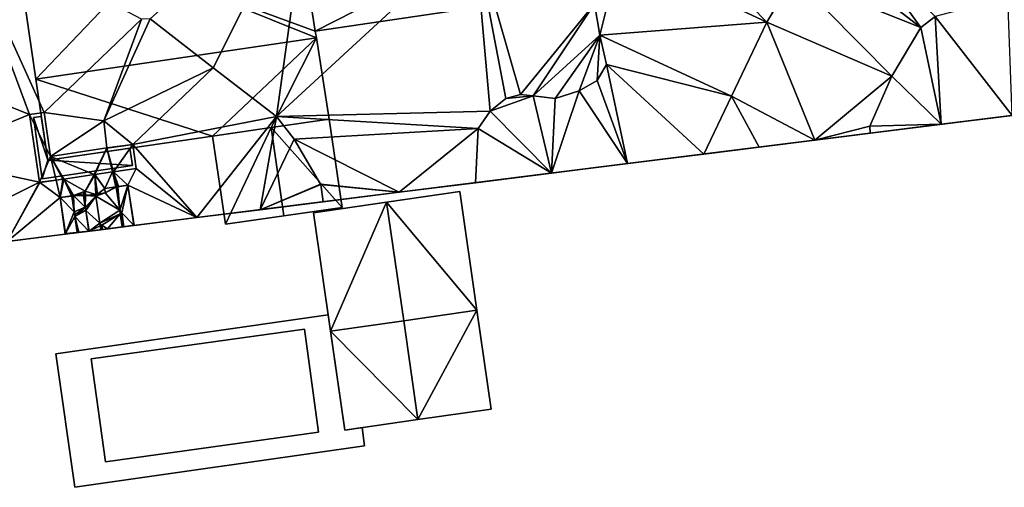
# Model space of a CAD drawing. Header units: inches. Extents: x 573046 to 573309, y 6670408 to 6670677.
# Tile 3 of 111: x 573076 to 573135, y 6670408 to 6670436. Entities that reach past the tile are written whole.
import ezdxf

# ---------------------------------------------------------------- set-up
doc = ezdxf.new("R2010")
doc.units = ezdxf.units.IN
doc.header["$MEASUREMENT"] = 0
doc.layers.add('Bygning', color=10, linetype='Continuous')
doc.layers.add('Terreng_ortofoto', color=10, linetype='Continuous')

msp = doc.modelspace()

# ---------------------------------------------------------------- linework, layer by layer
at = {"layer": 'Terreng_ortofoto'}
for points in [[(573093.16, 6670444.943, 219.38), (573083.61, 6670436.32, 219), (573087.38, 6670433.4, 219)], [(573093.16, 6670444.943, 219.38), (573087.38, 6670433.4, 219), (573091.15, 6670430.48, 219)], [(573102.987, 6670441.4, 219.53), (573093.16, 6670444.943, 219.38), (573091.15, 6670430.48, 219)], [(573113.949, 6670442.802, 219.4), (573111.699, 6670440.231, 219.318), (573120.47, 6670436.12, 219)], [(573113.949, 6670442.802, 219.4), (573120.47, 6670436.12, 219), (573122.08, 6670438.83, 219)], [(573072.12, 6670442.09, 219), (573069.68, 6670433.29, 219), (573076.403, 6670430.603, 219.181)], [(573072.12, 6670442.09, 219), (573076.403, 6670430.603, 219.181), (573077.27, 6670430.713, 219.238)], [(573072.12, 6670442.09, 219), (573077.27, 6670430.713, 219.238), (573083.09, 6670436.29, 219)], [(573125.29, 6670441.86, 219), (573123.55, 6670440.52, 219), (573129.67, 6670435.8, 218)], [(573125.29, 6670441.86, 219), (573129.67, 6670435.8, 218), (573130.53, 6670436.46, 218)], [(573102.987, 6670441.4, 219.53), (573091.15, 6670430.48, 219), (573103.92, 6670430.81, 219.33)], [(573102.987, 6670441.4, 219.53), (573103.92, 6670430.81, 219.33), (573104.87, 6670431.56, 219.4)], [(573102.987, 6670441.4, 219.53), (573104.87, 6670431.56, 219.4), (573105.73, 6670431.79, 219.4)], [(573102.987, 6670441.4, 219.53), (573105.73, 6670431.79, 219.4), (573110.17, 6670437.22, 219.32)], [(573111.699, 6670440.231, 219.318), (573110.17, 6670437.22, 219.32), (573110.49, 6670435.35, 219.33)], [(573111.699, 6670440.231, 219.318), (573110.49, 6670435.35, 219.33), (573120.47, 6670436.12, 219)], [(573129.67, 6670435.8, 218), (573123.55, 6670440.52, 219), (573122.08, 6670438.83, 219)], [(573127.93, 6670432.9, 218), (573122.08, 6670438.83, 219), (573120.47, 6670436.12, 219)], [(573129.67, 6670435.8, 218), (573122.08, 6670438.83, 219), (573127.93, 6670432.9, 218)], [(573106.5, 6670431.71, 219.4), (573110.17, 6670437.22, 219.32), (573105.73, 6670431.79, 219.4)], [(573106.5, 6670431.71, 219.4), (573110.49, 6670435.35, 219.33), (573110.17, 6670437.22, 219.32)], [(573134.87, 6670437.62, 218), (573130.53, 6670436.46, 218), (573135.122, 6670430.549, 218)], [(573083.09, 6670436.29, 219), (573077.27, 6670430.713, 219.238), (573080.84, 6670430.22, 219)], [(573083.61, 6670436.32, 219), (573083.09, 6670436.29, 219), (573080.84, 6670430.22, 219)], [(573083.61, 6670436.32, 219), (573080.84, 6670430.22, 219), (573087.38, 6670433.4, 219)], [(573110.49, 6670435.35, 219.33), (573118.355, 6670431.705, 219), (573120.47, 6670436.12, 219)], [(573120.47, 6670436.12, 219), (573118.355, 6670431.705, 219), (573123.33, 6670429.07, 218.333)], [(573127.93, 6670432.9, 218), (573120.47, 6670436.12, 219), (573123.33, 6670429.07, 218.333)], [(573129.67, 6670435.8, 218), (573130.885, 6670430.018, 218), (573130.53, 6670436.46, 218)], [(573135.122, 6670430.549, 218), (573130.53, 6670436.46, 218), (573130.885, 6670430.018, 218)], [(573106.5, 6670431.71, 219.4), (573107.81, 6670431.55, 219.37), (573110.49, 6670435.35, 219.33)], [(573109.24, 6670432.01, 219.3), (573110.49, 6670435.35, 219.33), (573107.81, 6670431.55, 219.37)], [(573109.24, 6670432.01, 219.3), (573110.32, 6670432.63, 219.35), (573110.49, 6670435.35, 219.33)], [(573110.49, 6670435.35, 219.33), (573110.32, 6670432.63, 219.35), (573110.88, 6670433.59, 219.33)], [(573110.49, 6670435.35, 219.33), (573110.88, 6670433.59, 219.33), (573118.355, 6670431.705, 219)], [(573129.67, 6670435.8, 218), (573127.93, 6670432.9, 218), (573130.885, 6670430.018, 218)], [(573110.32, 6670432.63, 219.35), (573112.144, 6670427.667, 219), (573110.88, 6670433.59, 219.33)], [(573110.88, 6670433.59, 219.33), (573112.144, 6670427.667, 219), (573116.694, 6670428.238, 219)], [(573110.88, 6670433.59, 219.33), (573116.694, 6670428.238, 219), (573118.355, 6670431.705, 219)], [(573076.403, 6670430.603, 219.181), (573069.68, 6670433.29, 219), (573070.11, 6670428.03, 219)], [(573080.84, 6670430.22, 219), (573082.569, 6670428.817, 218.9), (573087.38, 6670433.4, 219)], [(573091.15, 6670430.48, 219), (573087.38, 6670433.4, 219), (573082.569, 6670428.817, 218.9)], [(573109.24, 6670432.01, 219.3), (573112.144, 6670427.667, 219), (573110.32, 6670432.63, 219.35)], [(573127.93, 6670432.9, 218), (573123.33, 6670429.07, 218.333), (573126.62, 6670429.9, 218)], [(573127.93, 6670432.9, 218), (573126.62, 6670429.9, 218), (573130.885, 6670430.018, 218)], [(573109.24, 6670432.01, 219.3), (573107.81, 6670431.55, 219.37), (573107.595, 6670427.097, 219)], [(573109.24, 6670432.01, 219.3), (573107.595, 6670427.097, 219), (573112.144, 6670427.667, 219)], [(573103.92, 6670430.81, 219.33), (573107.595, 6670427.097, 219), (573106.5, 6670431.71, 219.4)], [(573103.92, 6670430.81, 219.33), (573106.5, 6670431.71, 219.4), (573104.87, 6670431.56, 219.4)], [(573106.5, 6670431.71, 219.4), (573105.73, 6670431.79, 219.4), (573104.87, 6670431.56, 219.4)], [(573106.5, 6670431.71, 219.4), (573107.595, 6670427.097, 219), (573107.81, 6670431.55, 219.37)], [(573118.355, 6670431.705, 219), (573116.694, 6670428.238, 219), (573120.012, 6670428.654, 218.667)], [(573118.355, 6670431.705, 219), (573120.012, 6670428.654, 218.667), (573123.33, 6670429.07, 218.333)], [(573076.403, 6670430.603, 219.181), (573077.649, 6670428.096, 219.201), (573077.27, 6670430.713, 219.238)], [(573080.84, 6670430.22, 219), (573077.27, 6670430.713, 219.238), (573077.649, 6670428.096, 219.201)], [(573139.36, 6670431.08, 218), (573098.495, 6670425.955, 219), (573086.4, 6670424.438, 218.755)], [(573103.92, 6670430.81, 219.33), (573091.15, 6670430.48, 219), (573103.211, 6670429.767, 219.32)], [(573139.36, 6670431.08, 218), (573112.144, 6670427.667, 219), (573098.495, 6670425.955, 219)], [(573103.92, 6670430.81, 219.33), (573103.211, 6670429.767, 219.32), (573107.595, 6670427.097, 219)], [(573139.36, 6670431.08, 218), (573123.33, 6670429.07, 218.333), (573112.144, 6670427.667, 219)], [(573139.36, 6670431.08, 218), (573126.647, 6670429.486, 218), (573123.33, 6670429.07, 218.333)], [(573135.122, 6670430.549, 218), (573126.647, 6670429.486, 218), (573139.36, 6670431.08, 218)], [(573076.403, 6670430.603, 219.181), (573070.11, 6670428.03, 219), (573076.988, 6670426.553, 219.199)], [(573076.403, 6670430.603, 219.181), (573076.988, 6670426.553, 219.199), (573077.649, 6670428.096, 219.201)], [(573080.84, 6670430.22, 219), (573077.649, 6670428.096, 219.201), (573081.01, 6670428.609, 219)], [(573080.84, 6670430.22, 219), (573081.01, 6670428.609, 219), (573082.569, 6670428.817, 218.9)], [(573091.15, 6670430.48, 219), (573082.569, 6670428.817, 218.9), (573086.4, 6670424.438, 218.755)], [(573091.15, 6670430.48, 219), (573086.4, 6670424.438, 218.755), (573090.173, 6670424.912, 218.878)], [(573091.15, 6670430.48, 219), (573090.173, 6670424.912, 218.878), (573092.21, 6670429.13, 219)], [(573103.211, 6670429.767, 219.32), (573091.15, 6670430.48, 219), (573092.21, 6670429.13, 219)], [(573135.122, 6670430.549, 218), (573130.885, 6670430.018, 218), (573126.647, 6670429.486, 218)], [(573103.211, 6670429.767, 219.32), (573092.21, 6670429.13, 219), (573098.495, 6670425.955, 219)], [(573103.211, 6670429.767, 219.32), (573098.495, 6670425.955, 219), (573103.045, 6670426.526, 219)], [(573103.211, 6670429.767, 219.32), (573103.045, 6670426.526, 219), (573107.595, 6670427.097, 219)], [(573126.62, 6670429.9, 218), (573123.33, 6670429.07, 218.333), (573126.647, 6670429.486, 218)], [(573130.885, 6670430.018, 218), (573126.62, 6670429.9, 218), (573126.647, 6670429.486, 218)], [(573090.173, 6670424.912, 218.878), (573093.79, 6670426.447, 219), (573092.21, 6670429.13, 219)], [(573098.495, 6670425.955, 219), (573092.21, 6670429.13, 219), (573093.79, 6670426.447, 219)], [(573112.144, 6670427.667, 219), (573123.33, 6670429.07, 218.333), (573120.012, 6670428.654, 218.667)], [(573080.26, 6670427.013, 219.002), (573081.01, 6670428.609, 219), (573077.649, 6670428.096, 219.201)], [(573081.012, 6670428.589, 219), (573081.01, 6670428.609, 219), (573080.26, 6670427.013, 219.002)], [(573080.299, 6670427.018, 219), (573081.012, 6670428.589, 219), (573080.26, 6670427.013, 219.002)], [(573080.299, 6670427.018, 219), (573081.359, 6670427.174, 218.929), (573081.012, 6670428.589, 219)], [(573081.012, 6670428.589, 219), (573082.569, 6670428.817, 218.9), (573081.01, 6670428.609, 219)], [(573081.012, 6670428.589, 219), (573081.419, 6670427.183, 218.925), (573082.569, 6670428.817, 218.9)], [(573081.012, 6670428.589, 219), (573081.359, 6670427.174, 218.929), (573081.419, 6670427.183, 218.925)], [(573082.569, 6670428.817, 218.9), (573081.419, 6670427.183, 218.925), (573082.776, 6670427.382, 218.833)], [(573082.569, 6670428.817, 218.9), (573082.776, 6670427.382, 218.833), (573086.4, 6670424.438, 218.755)], [(573116.694, 6670428.238, 219), (573112.144, 6670427.667, 219), (573120.012, 6670428.654, 218.667)], [(573076.988, 6670426.553, 219.199), (573070.11, 6670428.03, 219), (573071.18, 6670423.64, 219)], [(573077.649, 6670428.096, 219.201), (573076.988, 6670426.553, 219.199), (573077.984, 6670426.679, 219.14)], [(573077.649, 6670428.096, 219.201), (573077.984, 6670426.679, 219.14), (573078.381, 6670426.737, 219.116)], [(573077.649, 6670428.096, 219.201), (573078.381, 6670426.737, 219.116), (573078.438, 6670426.745, 219.113)], [(573080.26, 6670427.013, 219.002), (573077.649, 6670428.096, 219.201), (573078.438, 6670426.745, 219.113)], [(573080.299, 6670427.018, 219), (573080.887, 6670426.177, 218.938), (573081.359, 6670427.174, 218.929)], [(573081.359, 6670427.174, 218.929), (573080.887, 6670426.177, 218.938), (573081.556, 6670426.275, 218.884)], [(573081.359, 6670427.174, 218.929), (573081.556, 6670426.275, 218.884), (573081.419, 6670427.183, 218.925)], [(573081.419, 6670427.183, 218.925), (573082.273, 6670426.381, 218.827), (573082.776, 6670427.382, 218.833)], [(573081.556, 6670426.275, 218.884), (573081.578, 6670426.279, 218.883), (573081.419, 6670427.183, 218.925)], [(573081.419, 6670427.183, 218.925), (573081.578, 6670426.279, 218.883), (573081.676, 6670426.293, 218.875)], [(573081.419, 6670427.183, 218.925), (573081.676, 6670426.293, 218.875), (573081.705, 6670426.297, 218.872)], [(573081.419, 6670427.183, 218.925), (573081.705, 6670426.297, 218.872), (573082.273, 6670426.381, 218.827)], [(573086.4, 6670424.438, 218.755), (573082.776, 6670427.382, 218.833), (573082.273, 6670426.381, 218.827)], [(573103.045, 6670426.526, 219), (573098.495, 6670425.955, 219), (573112.144, 6670427.667, 219)], [(573107.595, 6670427.097, 219), (573103.045, 6670426.526, 219), (573112.144, 6670427.667, 219)], [(573075.049, 6670423.015, 219.214), (573076.988, 6670426.553, 219.199), (573071.18, 6670423.64, 219)], [(573075.049, 6670423.015, 219.214), (573077.01, 6670426.536, 219.199), (573076.988, 6670426.553, 219.199)], [(573075.049, 6670423.015, 219.214), (573078.227, 6670425.649, 219.144), (573077.01, 6670426.536, 219.199)], [(573076.988, 6670426.553, 219.199), (573077.01, 6670426.536, 219.199), (573077.984, 6670426.679, 219.14)], [(573077.01, 6670426.536, 219.199), (573078.227, 6670425.649, 219.144), (573077.984, 6670426.679, 219.14)], [(573078.227, 6670425.649, 219.144), (573078.381, 6670426.737, 219.116), (573077.984, 6670426.679, 219.14)], [(573078.227, 6670425.649, 219.144), (573078.438, 6670426.745, 219.113), (573078.381, 6670426.737, 219.116)], [(573078.913, 6670425.749, 219.079), (573078.438, 6670426.745, 219.113), (573078.227, 6670425.649, 219.144)], [(573080.26, 6670427.013, 219.002), (573078.438, 6670426.745, 219.113), (573079.73, 6670426.02, 219)], [(573078.913, 6670425.749, 219.079), (573079.019, 6670425.764, 219.069), (573078.438, 6670426.745, 219.113)], [(573079.019, 6670425.764, 219.069), (573079.73, 6670426.02, 219), (573078.438, 6670426.745, 219.113)], [(573080.289, 6670427.001, 219.001), (573080.26, 6670427.013, 219.002), (573079.73, 6670426.02, 219)], [(573080.289, 6670427.001, 219.001), (573079.73, 6670426.02, 219), (573080.353, 6670425.82, 219.14)], [(573080.299, 6670427.018, 219), (573080.26, 6670427.013, 219.002), (573080.289, 6670427.001, 219.001)], [(573080.299, 6670427.018, 219), (573080.289, 6670427.001, 219.001), (573080.887, 6670426.177, 218.938)], [(573080.289, 6670427.001, 219.001), (573080.353, 6670425.82, 219.14), (573080.452, 6670425.834, 218.96)], [(573080.289, 6670427.001, 219.001), (573080.452, 6670425.834, 218.96), (573080.887, 6670426.177, 218.938)], [(573079.019, 6670425.764, 219.069), (573079.613, 6670425.851, 219.014), (573079.73, 6670426.02, 219)], [(573079.613, 6670425.851, 219.014), (573079.736, 6670425.773, 219), (573079.73, 6670426.02, 219)], [(573080.353, 6670425.82, 219.14), (573079.73, 6670426.02, 219), (573079.736, 6670425.773, 219)], [(573080.367, 6670425.718, 219.14), (573081.786, 6670424.876, 218.61), (573080.925, 6670425.921, 218.933)], [(573080.367, 6670425.718, 219.14), (573080.925, 6670425.921, 218.933), (573080.452, 6670425.834, 218.96)], [(573080.452, 6670425.834, 218.96), (573080.925, 6670425.921, 218.933), (573080.887, 6670426.177, 218.938)], [(573080.887, 6670426.177, 218.938), (573080.925, 6670425.921, 218.933), (573081.556, 6670426.275, 218.884)], [(573080.925, 6670425.921, 218.933), (573081.583, 6670426.259, 218.61), (573081.556, 6670426.275, 218.884)], [(573080.925, 6670425.921, 218.933), (573081.786, 6670424.876, 218.61), (573081.583, 6670426.259, 218.61)], [(573081.583, 6670426.259, 218.61), (573081.578, 6670426.279, 218.883), (573081.556, 6670426.275, 218.884)], [(573081.583, 6670426.259, 218.61), (573081.676, 6670426.293, 218.875), (573081.578, 6670426.279, 218.883)], [(573081.583, 6670426.259, 218.61), (573081.682, 6670426.274, 218.51), (573081.676, 6670426.293, 218.875)], [(573081.583, 6670426.259, 218.61), (573081.786, 6670424.876, 218.61), (573081.682, 6670426.274, 218.51)], [(573081.682, 6670426.274, 218.51), (573081.705, 6670426.297, 218.872), (573081.676, 6670426.293, 218.875)], [(573081.682, 6670426.274, 218.51), (573082.273, 6670426.381, 218.827), (573081.705, 6670426.297, 218.872)], [(573081.682, 6670426.274, 218.51), (573081.786, 6670424.876, 218.61), (573082.273, 6670426.381, 218.827)], [(573081.909, 6670424.726, 218.51), (573082.273, 6670426.381, 218.827), (573081.786, 6670424.876, 218.61)], [(573081.909, 6670424.726, 218.51), (573082.623, 6670423.992, 218.635), (573082.273, 6670426.381, 218.827)], [(573086.4, 6670424.438, 218.755), (573082.273, 6670426.381, 218.827), (573082.647, 6670423.968, 218.633)], [(573082.623, 6670423.992, 218.635), (573082.647, 6670423.968, 218.633), (573082.273, 6670426.381, 218.827)], [(573098.495, 6670425.955, 219), (573093.945, 6670425.385, 219), (573086.4, 6670424.438, 218.755)], [(573090.173, 6670424.912, 218.878), (573093.803, 6670426.41, 219), (573093.79, 6670426.447, 219)], [(573090.173, 6670424.912, 218.878), (573093.945, 6670425.385, 219), (573093.803, 6670426.41, 219)], [(573098.495, 6670425.955, 219), (573093.79, 6670426.447, 219), (573093.803, 6670426.41, 219)], [(573098.495, 6670425.955, 219), (573093.803, 6670426.41, 219), (573093.945, 6670425.385, 219)], [(573075.049, 6670423.015, 219.214), (573078.529, 6670423.451, 219.428), (573078.227, 6670425.649, 219.144)], [(573078.923, 6670425.73, 219.47), (573078.913, 6670425.749, 219.079), (573078.227, 6670425.649, 219.144)], [(573079.061, 6670424.785, 219.47), (573078.923, 6670425.73, 219.47), (573078.227, 6670425.649, 219.144)], [(573078.227, 6670425.649, 219.144), (573078.529, 6670423.451, 219.428), (573078.544, 6670423.481, 219.424)], [(573079.061, 6670424.785, 219.47), (573078.227, 6670425.649, 219.144), (573078.544, 6670423.481, 219.424)], [(573078.923, 6670425.73, 219.47), (573079.019, 6670425.764, 219.069), (573078.913, 6670425.749, 219.079)], [(573079.061, 6670424.785, 219.47), (573079.019, 6670425.764, 219.069), (573078.923, 6670425.73, 219.47)], [(573079.019, 6670425.764, 219.069), (573079.629, 6670425.742, 219.012), (573079.613, 6670425.851, 219.014)], [(573079.061, 6670424.785, 219.47), (573079.729, 6670425.056, 219.003), (573079.019, 6670425.764, 219.069)], [(573079.019, 6670425.764, 219.069), (573079.729, 6670425.056, 219.003), (573079.629, 6670425.742, 219.012)], [(573079.613, 6670425.851, 219.014), (573079.657, 6670425.742, 219.009), (573079.736, 6670425.773, 219)], [(573079.613, 6670425.851, 219.014), (573079.629, 6670425.742, 219.012), (573079.657, 6670425.742, 219.009)], [(573079.629, 6670425.742, 219.012), (573079.729, 6670425.056, 219.003), (573079.657, 6670425.742, 219.009)], [(573079.657, 6670425.742, 219.009), (573079.736, 6670425.754, 219), (573079.736, 6670425.773, 219)], [(573079.657, 6670425.742, 219.009), (573079.729, 6670425.056, 219.003), (573079.736, 6670425.754, 219)], [(573080.367, 6670425.718, 219.14), (573079.736, 6670425.754, 219), (573079.729, 6670425.056, 219.003)], [(573079.732, 6670425.036, 219.003), (573080.367, 6670425.718, 219.14), (573079.729, 6670425.056, 219.003)], [(573079.732, 6670425.036, 219.003), (573079.757, 6670424.878, 219.006), (573080.367, 6670425.718, 219.14)], [(573080.365, 6670425.735, 219.14), (573080.353, 6670425.82, 219.14), (573079.736, 6670425.754, 219)], [(573080.353, 6670425.82, 219.14), (573079.736, 6670425.773, 219), (573079.736, 6670425.754, 219)], [(573080.365, 6670425.735, 219.14), (573079.736, 6670425.754, 219), (573080.367, 6670425.718, 219.14)], [(573080.367, 6670425.718, 219.14), (573079.757, 6670424.878, 219.006), (573079.76, 6670424.858, 219.006)], [(573080.367, 6670425.718, 219.14), (573079.76, 6670424.858, 219.006), (573080.596, 6670424.097, 219.14)], [(573080.365, 6670425.735, 219.14), (573080.452, 6670425.834, 218.96), (573080.353, 6670425.82, 219.14)], [(573080.365, 6670425.735, 219.14), (573080.367, 6670425.718, 219.14), (573080.452, 6670425.834, 218.96)], [(573080.367, 6670425.718, 219.14), (573080.596, 6670424.097, 219.14), (573081.786, 6670424.876, 218.61)], [(573086.4, 6670424.438, 218.755), (573093.945, 6670425.385, 219), (573090.173, 6670424.912, 218.878)], [(573079.101, 6670424.514, 219.47), (573079.061, 6670424.785, 219.47), (573078.544, 6670423.481, 219.424)], [(573079.732, 6670425.036, 219.003), (573079.729, 6670425.056, 219.003), (573079.061, 6670424.785, 219.47)], [(573079.732, 6670425.036, 219.003), (573079.061, 6670424.785, 219.47), (573079.18, 6670424.662, 219.002)], [(573079.101, 6670424.514, 219.47), (573079.18, 6670424.662, 219.002), (573079.061, 6670424.785, 219.47)], [(573079.101, 6670424.514, 219.47), (573079.938, 6670423.628, 219.024), (573079.76, 6670424.858, 219.006)], [(573079.101, 6670424.514, 219.47), (573079.76, 6670424.858, 219.006), (573079.18, 6670424.662, 219.002)], [(573079.732, 6670425.036, 219.003), (573079.18, 6670424.662, 219.002), (573079.757, 6670424.878, 219.006)], [(573079.18, 6670424.662, 219.002), (573079.76, 6670424.858, 219.006), (573079.757, 6670424.878, 219.006)], [(573079.938, 6670423.628, 219.024), (573079.955, 6670423.63, 219.027), (573079.76, 6670424.858, 219.006)], [(573079.76, 6670424.858, 219.006), (573079.955, 6670423.63, 219.027), (573080.596, 6670424.097, 219.14)], [(573080.596, 6670424.097, 219.14), (573081.816, 6670424.669, 218.61), (573081.786, 6670424.876, 218.61)], [(573081.909, 6670424.726, 218.51), (573081.786, 6670424.876, 218.61), (573081.816, 6670424.669, 218.61)], [(573086.4, 6670424.438, 218.755), (573078.529, 6670423.451, 219.428), (573068.052, 6670422.137, 218.817)], [(573086.4, 6670424.438, 218.755), (573082.627, 6670423.965, 218.633), (573078.529, 6670423.451, 219.428)], [(573079.101, 6670424.514, 219.47), (573078.544, 6670423.481, 219.424), (573079.242, 6670423.546, 219.47)], [(573079.101, 6670424.514, 219.47), (573079.242, 6670423.546, 219.47), (573079.341, 6670423.559, 219.024)], [(573079.101, 6670424.514, 219.47), (573079.341, 6670423.559, 219.024), (573079.938, 6670423.628, 219.024)], [(573080.596, 6670424.097, 219.14), (573080.712, 6670423.992, 218.862), (573081.816, 6670424.669, 218.61)], [(573080.712, 6670423.992, 218.862), (573081.061, 6670423.769, 218.796), (573081.816, 6670424.669, 218.61)], [(573081.932, 6670423.878, 218.61), (573081.816, 6670424.669, 218.61), (573081.061, 6670423.769, 218.796)], [(573081.909, 6670424.726, 218.51), (573081.816, 6670424.669, 218.61), (573082.032, 6670423.891, 218.51)], [(573081.932, 6670423.878, 218.61), (573081.979, 6670423.884, 218.563), (573081.816, 6670424.669, 218.61)], [(573081.979, 6670423.884, 218.563), (573082.032, 6670423.891, 218.51), (573081.816, 6670424.669, 218.61)], [(573081.909, 6670424.726, 218.51), (573082.032, 6670423.891, 218.51), (573082.623, 6670423.992, 218.635)], [(573086.4, 6670424.438, 218.755), (573082.647, 6670423.968, 218.633), (573082.627, 6670423.965, 218.633)], [(573082.627, 6670423.965, 218.633), (573080.649, 6670423.717, 219.14), (573078.529, 6670423.451, 219.428)], [(573079.955, 6670423.63, 219.027), (573078.529, 6670423.451, 219.428), (573080.649, 6670423.717, 219.14)], [(573079.938, 6670423.628, 219.024), (573078.529, 6670423.451, 219.428), (573079.955, 6670423.63, 219.027)], [(573079.938, 6670423.628, 219.024), (573079.242, 6670423.546, 219.47), (573078.529, 6670423.451, 219.428)], [(573079.938, 6670423.628, 219.024), (573079.341, 6670423.559, 219.024), (573079.242, 6670423.546, 219.47)], [(573079.955, 6670423.63, 219.027), (573080.617, 6670423.946, 219.14), (573080.596, 6670424.097, 219.14)], [(573079.955, 6670423.63, 219.027), (573080.649, 6670423.717, 219.14), (573080.617, 6670423.946, 219.14)], [(573080.617, 6670423.946, 219.14), (573080.712, 6670423.992, 218.862), (573080.596, 6670424.097, 219.14)], [(573080.617, 6670423.946, 219.14), (573080.735, 6670423.728, 218.901), (573080.712, 6670423.992, 218.862)], [(573080.617, 6670423.946, 219.14), (573080.649, 6670423.717, 219.14), (573080.735, 6670423.728, 218.901)], [(573081.932, 6670423.878, 218.61), (573080.649, 6670423.717, 219.14), (573082.627, 6670423.965, 218.633)], [(573081.932, 6670423.878, 218.61), (573081.061, 6670423.769, 218.796), (573080.649, 6670423.717, 219.14)], [(573081.061, 6670423.769, 218.796), (573080.735, 6670423.728, 218.901), (573080.649, 6670423.717, 219.14)], [(573080.712, 6670423.992, 218.862), (573080.735, 6670423.728, 218.901), (573080.748, 6670423.73, 218.863)], [(573080.712, 6670423.992, 218.862), (573080.748, 6670423.73, 218.863), (573081.061, 6670423.769, 218.796)], [(573081.061, 6670423.769, 218.796), (573080.748, 6670423.73, 218.863), (573080.735, 6670423.728, 218.901)], [(573081.932, 6670423.878, 218.61), (573082.627, 6670423.965, 218.633), (573081.979, 6670423.884, 218.563)], [(573081.979, 6670423.884, 218.563), (573082.627, 6670423.965, 218.633), (573082.032, 6670423.891, 218.51)], [(573082.032, 6670423.891, 218.51), (573082.627, 6670423.965, 218.633), (573082.623, 6670423.992, 218.635)], [(573082.627, 6670423.965, 218.633), (573082.647, 6670423.968, 218.633), (573082.623, 6670423.992, 218.635)], [(573071.55, 6670422.576, 219), (573068.052, 6670422.137, 218.817), (573078.529, 6670423.451, 219.428)], [(573075.049, 6670423.015, 219.214), (573071.55, 6670422.576, 219), (573078.529, 6670423.451, 219.428)], [(573079.242, 6670423.546, 219.47), (573078.548, 6670423.454, 219.428), (573078.529, 6670423.451, 219.428)], [(573078.529, 6670423.451, 219.428), (573078.548, 6670423.454, 219.428), (573078.544, 6670423.481, 219.424)], [(573079.242, 6670423.546, 219.47), (573078.544, 6670423.481, 219.424), (573078.548, 6670423.454, 219.428)]]:
    msp.add_3dface(points, dxfattribs=at)

# ---------------------------------------------------------------- meshes
at = {"layer": 'Bygning', "color": 74, "true_color": 0x55aa00}
mesh = msp.add_polyface(dxfattribs=at)
corners = [(573076.77, 6670432.721, 226.17), (573093.54, 6670435.189, 226.25), (573083.12, 6670439.391, 224.1), (573075.95, 6670438.34, 224.03), (573093.47, 6670435.58, 226.1), (573092.78, 6670439.92, 224.45), (573099.11, 6670440.83, 224.47), (573098.46, 6670445.289, 222.8), (573082.72, 6670442.109, 223.19), (573087.93, 6670442.869, 223.19), (573087.81, 6670443.74, 222.83), (573088.97, 6670443.91, 222.83), (573091.7, 6670444.301, 222.82), (573090.34, 6670444.102, 222.825)]
mesh.append_faces([[corners[k] for k in face] for face in [(13, 9, 5), (5, 9, 2), (13, 5, 12), (11, 9, 13), (5, 7, 12), (10, 9, 11), (4, 5, 2), (8, 2, 9), (5, 6, 7), (2, 1, 4), (3, 0, 2), (0, 1, 2)]])
mesh = msp.add_polyface(dxfattribs=at)
corners = [(573103.69, 6670439.279, 223.23), (573099.43, 6670438.631, 223.23), (573104.02, 6670437.131, 222.38), (573093.47, 6670435.58, 222.63), (573092.78, 6670439.92, 224.45), (573099.11, 6670440.83, 224.47)]
mesh.append_faces([[corners[k] for k in face] for face in [(1, 5, 4), (3, 1, 4), (2, 1, 3), (0, 1, 2)]])
mesh = msp.add_polyface(dxfattribs=at)
corners = [(573093.47, 6670435.58, 226.1), (573093.47, 6670435.58, 222.63), (573092.78, 6670439.92, 224.4), (573092.78, 6670439.92, 224.45)]
mesh.append_faces([[corners[k] for k in face] for face in [(3, 0, 2), (0, 1, 2)]])
mesh = msp.add_polyface(dxfattribs=at)
corners = [(573075.95, 6670438.34, 224.03), (573075.95, 6670438.34, 219.047), (573076.77, 6670432.721, 219.19), (573076.77, 6670432.721, 226.17)]
mesh.append_faces([[corners[k] for k in face] for face in [(3, 0, 2), (0, 1, 2)]])
mesh = msp.add_polyface(dxfattribs=at)
corners = [(573093.47, 6670435.58, 222.63), (573093.47, 6670435.58, 219.172), (573104.02, 6670437.131, 219.473), (573104.02, 6670437.131, 222.38)]
mesh.append_faces([[corners[k] for k in face] for face in [(3, 0, 2), (0, 1, 2)]])
mesh = msp.add_polyface(dxfattribs=at)
corners = [(573093.47, 6670435.58, 226.1), (573093.54, 6670435.189, 219.165), (573093.47, 6670435.58, 219.172), (573093.54, 6670435.189, 226.25)]
mesh.append_faces([[corners[k] for k in face] for face in [(0, 3, 1), (0, 1, 2)]])
mesh = msp.add_polyface(dxfattribs=at)
corners = [(573087.34, 6670429.311, 224.24), (573093.54, 6670435.189, 226.25), (573076.77, 6670432.721, 226.17), (573077.48, 6670427.869, 224.14), (573090.83, 6670429.82, 224.275), (573094.31, 6670430.33, 224.31)]
mesh.append_faces([[corners[k] for k in face] for face in [(4, 1, 0), (4, 5, 1), (2, 3, 0), (0, 1, 2)]])
mesh = msp.add_polyface(dxfattribs=at)
corners = [(573094.31, 6670430.33, 224.31), (573094.31, 6670430.33, 219.084), (573093.54, 6670435.189, 219.165), (573093.54, 6670435.189, 226.25)]
mesh.append_faces([[corners[k] for k in face] for face in [(3, 0, 2), (0, 1, 2)]])
mesh = msp.add_polyface(dxfattribs=at)
corners = [(573077.48, 6670427.869, 224.14), (573076.77, 6670432.721, 219.19), (573077.48, 6670427.869, 219.2), (573076.77, 6670432.721, 226.17)]
mesh.append_faces([[corners[k] for k in face] for face in [(0, 3, 1), (0, 1, 2)]])
mesh = msp.add_polyface(dxfattribs=at)
corners = [(573076.63, 6670430.43, 220.02), (573077.1, 6670430.49, 220.77), (573076.63, 6670430.43, 220.77), (573077.1, 6670430.49, 220.02)]
mesh.append_faces([[corners[k] for k in face] for face in [(0, 3, 1), (0, 1, 2)]])
mesh = msp.add_polyface(dxfattribs=at)
corners = [(573076.63, 6670430.43, 220.02), (573077.1, 6670430.49, 220.77), (573076.63, 6670430.43, 220.77), (573077.1, 6670430.49, 220.02)]
mesh.append_faces([[corners[k] for k in face] for face in [(0, 3, 1), (0, 1, 2)]])
mesh = msp.add_polyface(dxfattribs=at)
corners = [(573076.63, 6670430.43, 220.02), (573077.1, 6670430.49, 219.222), (573076.63, 6670430.43, 219.191), (573077.1, 6670430.49, 220.02)]
mesh.append_faces([[corners[k] for k in face] for face in [(0, 3, 1), (0, 1, 2)]])
mesh = msp.add_polyface(dxfattribs=at)
corners = [(573082.55, 6670427.551, 220.02), (573077.48, 6670427.869, 220.02), (573077.16, 6670426.76, 220.02), (573076.63, 6670430.43, 220.02), (573082.4, 6670428.59, 220.02), (573077.1, 6670430.49, 220.02)]
mesh.append_faces([[corners[k] for k in face] for face in [(3, 1, 5), (0, 4, 1), (2, 1, 3), (0, 1, 2)]])
mesh = msp.add_polyface(dxfattribs=at)
corners = [(573077.16, 6670426.76, 220.02), (573076.63, 6670430.43, 220.77), (573077.16, 6670426.76, 220.77), (573076.63, 6670430.43, 220.02)]
mesh.append_faces([[corners[k] for k in face] for face in [(0, 3, 1), (0, 1, 2)]])
mesh = msp.add_polyface(dxfattribs=at)
corners = [(573077.16, 6670426.76, 220.02), (573076.63, 6670430.43, 220.77), (573077.16, 6670426.76, 220.77), (573076.63, 6670430.43, 220.02)]
mesh.append_faces([[corners[k] for k in face] for face in [(0, 3, 1), (0, 1, 2)]])
mesh = msp.add_polyface(dxfattribs=at)
corners = [(573076.63, 6670430.43, 220.02), (573076.63, 6670430.43, 219.191), (573077.16, 6670426.76, 219.196), (573077.16, 6670426.76, 220.02)]
mesh.append_faces([[corners[k] for k in face] for face in [(3, 0, 2), (0, 1, 2)]])
mesh = msp.add_polyface(dxfattribs=at)
corners = [(573077.1, 6670430.49, 220.02), (573077.48, 6670427.869, 220.77), (573077.1, 6670430.49, 220.77), (573077.48, 6670427.869, 220.02)]
mesh.append_faces([[corners[k] for k in face] for face in [(0, 3, 1), (0, 1, 2)]])
mesh = msp.add_polyface(dxfattribs=at)
corners = [(573077.1, 6670430.49, 220.02), (573077.48, 6670427.869, 220.77), (573077.1, 6670430.49, 220.77), (573077.48, 6670427.869, 220.02)]
mesh.append_faces([[corners[k] for k in face] for face in [(0, 3, 1), (0, 1, 2)]])
mesh = msp.add_polyface(dxfattribs=at)
corners = [(573077.48, 6670427.869, 220.02), (573077.48, 6670427.869, 219.2), (573077.1, 6670430.49, 219.222), (573077.1, 6670430.49, 220.02)]
mesh.append_faces([[corners[k] for k in face] for face in [(3, 0, 2), (0, 1, 2)]])
mesh = msp.add_polyface(dxfattribs=at)
corners = [(573094.31, 6670430.33, 224.31), (573090.83, 6670429.82, 223.79), (573094.31, 6670430.33, 222.44), (573090.83, 6670429.82, 224.275)]
mesh.append_faces([[corners[k] for k in face] for face in [(0, 3, 1), (0, 1, 2)]])
mesh = msp.add_polyface(dxfattribs=at)
corners = [(573095.08, 6670425.051, 222.42), (573094.31, 6670430.33, 222.44), (573090.83, 6670429.82, 223.79), (573091.6, 6670424.551, 223.87)]
mesh.append_faces([[corners[k] for k in face] for face in [(3, 0, 2), (0, 1, 2)]])
mesh = msp.add_polyface(dxfattribs=at)
corners = [(573095.08, 6670425.051, 222.42), (573095.08, 6670425.051, 219), (573094.31, 6670430.33, 219.084), (573094.31, 6670430.33, 222.44)]
mesh.append_faces([[corners[k] for k in face] for face in [(3, 0, 2), (0, 1, 2)]])
mesh = msp.add_polyface(dxfattribs=at)
corners = [(573087.34, 6670429.311, 224.24), (573087.34, 6670429.311, 222.44), (573090.83, 6670429.82, 223.79), (573090.83, 6670429.82, 224.275)]
mesh.append_faces([[corners[k] for k in face] for face in [(3, 0, 2), (0, 1, 2)]])
mesh = msp.add_polyface(dxfattribs=at)
corners = [(573090.83, 6670429.82, 223.79), (573088.11, 6670424.039, 222.42), (573091.6, 6670424.551, 223.87), (573087.34, 6670429.311, 222.44)]
mesh.append_faces([[corners[k] for k in face] for face in [(0, 3, 1), (0, 1, 2)]])
mesh = msp.add_polyface(dxfattribs=at)
corners = [(573087.34, 6670429.311, 224.24), (573077.48, 6670427.869, 219.2), (573087.34, 6670429.311, 218.94), (573077.48, 6670427.869, 224.14)]
mesh.append_faces([[corners[k] for k in face] for face in [(0, 3, 1), (0, 1, 2)]])
mesh = msp.add_polyface(dxfattribs=at)
corners = [(573088.11, 6670424.039, 222.42), (573087.34, 6670429.311, 218.94), (573088.11, 6670424.039, 218.826), (573087.34, 6670429.311, 222.44)]
mesh.append_faces([[corners[k] for k in face] for face in [(0, 3, 1), (0, 1, 2)]])
mesh = msp.add_polyface(dxfattribs=at)
corners = [(573077.48, 6670427.869, 220.02), (573082.4, 6670428.59, 220.77), (573077.48, 6670427.869, 220.77), (573082.4, 6670428.59, 220.02)]
mesh.append_faces([[corners[k] for k in face] for face in [(0, 3, 1), (0, 1, 2)]])
mesh = msp.add_polyface(dxfattribs=at)
corners = [(573077.48, 6670427.869, 220.02), (573082.4, 6670428.59, 220.77), (573077.48, 6670427.869, 220.77), (573082.4, 6670428.59, 220.02)]
mesh.append_faces([[corners[k] for k in face] for face in [(0, 3, 1), (0, 1, 2)]])
mesh = msp.add_polyface(dxfattribs=at)
corners = [(573082.4, 6670428.59, 220.02), (573082.4, 6670428.59, 218.903), (573077.48, 6670427.869, 219.2), (573077.48, 6670427.869, 220.02)]
mesh.append_faces([[corners[k] for k in face] for face in [(3, 0, 2), (0, 1, 2)]])
mesh = msp.add_polyface(dxfattribs=at)
corners = [(573082.4, 6670428.59, 220.02), (573082.55, 6670427.551, 220.77), (573082.4, 6670428.59, 220.77), (573082.55, 6670427.551, 220.02)]
mesh.append_faces([[corners[k] for k in face] for face in [(0, 3, 1), (0, 1, 2)]])
mesh = msp.add_polyface(dxfattribs=at)
corners = [(573082.4, 6670428.59, 220.02), (573082.55, 6670427.551, 220.77), (573082.4, 6670428.59, 220.77), (573082.55, 6670427.551, 220.02)]
mesh.append_faces([[corners[k] for k in face] for face in [(0, 3, 1), (0, 1, 2)]])
mesh = msp.add_polyface(dxfattribs=at)
corners = [(573082.55, 6670427.551, 220.02), (573082.55, 6670427.551, 218.855), (573082.4, 6670428.59, 218.903), (573082.4, 6670428.59, 220.02)]
mesh.append_faces([[corners[k] for k in face] for face in [(3, 0, 2), (0, 1, 2)]])
mesh = msp.add_polyface(dxfattribs=at)
corners = [(573082.55, 6670427.551, 220.02), (573077.16, 6670426.76, 220.77), (573082.55, 6670427.551, 220.77), (573077.16, 6670426.76, 220.02)]
mesh.append_faces([[corners[k] for k in face] for face in [(0, 3, 1), (0, 1, 2)]])
mesh = msp.add_polyface(dxfattribs=at)
corners = [(573082.55, 6670427.551, 220.02), (573077.16, 6670426.76, 220.77), (573082.55, 6670427.551, 220.77), (573077.16, 6670426.76, 220.02)]
mesh.append_faces([[corners[k] for k in face] for face in [(0, 3, 1), (0, 1, 2)]])
mesh = msp.add_polyface(dxfattribs=at)
corners = [(573082.55, 6670427.551, 220.02), (573077.16, 6670426.76, 219.196), (573082.55, 6670427.551, 218.855), (573077.16, 6670426.76, 220.02)]
mesh.append_faces([[corners[k] for k in face] for face in [(0, 3, 1), (0, 1, 2)]])
mesh = msp.add_polyface(dxfattribs=at)
corners = [(573102.11, 6670425.99, 222.49), (573102.11, 6670425.99, 219.003), (573097.74, 6670425.359, 219), (573097.74, 6670425.359, 224.2)]
mesh.append_faces([[corners[k] for k in face] for face in [(3, 0, 2), (0, 1, 2)]])
mesh = msp.add_polyface(dxfattribs=at)
corners = [(573103.13, 6670418.91, 222.55), (573102.11, 6670425.99, 222.49), (573097.74, 6670425.359, 224.2), (573098.76, 6670418.279, 224.2)]
mesh.append_faces([[corners[k] for k in face] for face in [(3, 0, 2), (0, 1, 2)]])
mesh = msp.add_polyface(dxfattribs=at)
corners = [(573102.11, 6670425.99, 222.49), (573103.13, 6670418.91, 219.09), (573102.11, 6670425.99, 219.003), (573103.13, 6670418.91, 222.55)]
mesh.append_faces([[corners[k] for k in face] for face in [(0, 3, 1), (0, 1, 2)]])
mesh = msp.add_polyface(dxfattribs=at)
corners = [(573093.37, 6670424.73, 222.41), (573097.74, 6670425.359, 219), (573093.37, 6670424.73, 218.979), (573097.74, 6670425.359, 224.2)]
mesh.append_faces([[corners[k] for k in face] for face in [(0, 3, 1), (0, 1, 2)]])
mesh = msp.add_polyface(dxfattribs=at)
corners = [(573097.74, 6670425.359, 224.2), (573094.38, 6670417.65, 222.47), (573098.76, 6670418.279, 224.2), (573093.37, 6670424.73, 222.41)]
mesh.append_faces([[corners[k] for k in face] for face in [(0, 3, 1), (0, 1, 2)]])
mesh = msp.add_polyface(dxfattribs=at)
corners = [(573095.08, 6670425.051, 222.42), (573091.6, 6670424.551, 218.924), (573095.08, 6670425.051, 219), (573091.6, 6670424.551, 223.87)]
mesh.append_faces([[corners[k] for k in face] for face in [(0, 3, 1), (0, 1, 2)]])
mesh = msp.add_polyface(dxfattribs=at)
corners = [(573088.11, 6670424.039, 222.42), (573088.11, 6670424.039, 218.826), (573091.6, 6670424.551, 218.924), (573091.6, 6670424.551, 223.87)]
mesh.append_faces([[corners[k] for k in face] for face in [(3, 0, 2), (0, 1, 2)]])
mesh = msp.add_polyface(dxfattribs=at)
corners = [(573093.37, 6670424.73, 222.41), (573093.37, 6670424.73, 218.979), (573094.38, 6670417.65, 219.078), (573094.38, 6670417.65, 222.47)]
mesh.append_faces([[corners[k] for k in face] for face in [(3, 0, 2), (0, 1, 2)]])
mesh = msp.add_polyface(dxfattribs=at)
corners = [(573103.13, 6670418.91, 222.55), (573098.76, 6670418.279, 223.47), (573103.13, 6670418.91, 221.8), (573098.76, 6670418.279, 224.2)]
mesh.append_faces([[corners[k] for k in face] for face in [(0, 3, 1), (0, 1, 2)]])
mesh = msp.add_polyface(dxfattribs=at)
corners = [(573099.61, 6670412.369, 223.19), (573103.13, 6670418.91, 221.8), (573098.76, 6670418.279, 223.47), (573103.98, 6670413, 221.78)]
mesh.append_faces([[corners[k] for k in face] for face in [(0, 3, 1), (0, 1, 2)]])
mesh = msp.add_polyface(dxfattribs=at)
corners = [(573103.13, 6670418.91, 221.8), (573103.98, 6670413, 219.153), (573103.13, 6670418.91, 219.09), (573103.98, 6670413, 221.78)]
mesh.append_faces([[corners[k] for k in face] for face in [(0, 3, 1), (0, 1, 2)]])
mesh = msp.add_polyface(dxfattribs=at)
corners = [(573077.96, 6670416.301, 219.39), (573094.24, 6670418.619, 220.14), (573077.96, 6670416.301, 220.14), (573094.24, 6670418.619, 219.39)]
mesh.append_faces([[corners[k] for k in face] for face in [(0, 3, 1), (0, 1, 2)]])
mesh = msp.add_polyface(dxfattribs=at)
corners = [(573077.96, 6670416.301, 219.39), (573094.24, 6670418.619, 220.14), (573077.96, 6670416.301, 220.14), (573094.24, 6670418.619, 219.39)]
mesh.append_faces([[corners[k] for k in face] for face in [(0, 3, 1), (0, 1, 2)]])
mesh = msp.add_polyface(dxfattribs=at)
corners = [(573094.24, 6670418.619, 219.39), (573094.24, 6670418.619, 219.05), (573077.96, 6670416.301, 219.201), (573077.96, 6670416.301, 219.39)]
mesh.append_faces([[corners[k] for k in face] for face in [(3, 0, 2), (0, 1, 2)]])
mesh = msp.add_polyface(dxfattribs=at)
corners = [(573094.24, 6670418.619, 219.39), (573095.24, 6670411.74, 220.14), (573094.24, 6670418.619, 220.14), (573095.24, 6670411.74, 219.39)]
mesh.append_faces([[corners[k] for k in face] for face in [(0, 3, 1), (0, 1, 2)]])
mesh = msp.add_polyface(dxfattribs=at)
corners = [(573094.24, 6670418.619, 219.39), (573095.24, 6670411.74, 220.14), (573094.24, 6670418.619, 220.14), (573095.24, 6670411.74, 219.39)]
mesh.append_faces([[corners[k] for k in face] for face in [(0, 3, 1), (0, 1, 2)]])
mesh = msp.add_polyface(dxfattribs=at)
corners = [(573094.24, 6670418.619, 219.39), (573095.24, 6670411.74, 219.236), (573094.24, 6670418.619, 219.05), (573095.24, 6670411.74, 219.39)]
mesh.append_faces([[corners[k] for k in face] for face in [(0, 3, 1), (0, 1, 2)]])
mesh = msp.add_polyface(dxfattribs=at)
corners = [(573094.38, 6670417.65, 222.47), (573094.38, 6670417.65, 221.79), (573098.76, 6670418.279, 223.47), (573098.76, 6670418.279, 224.2)]
mesh.append_faces([[corners[k] for k in face] for face in [(3, 0, 2), (0, 1, 2)]])
mesh = msp.add_polyface(dxfattribs=at)
corners = [(573094.38, 6670417.65, 221.79), (573095.24, 6670411.74, 221.78), (573099.61, 6670412.369, 223.19), (573098.76, 6670418.279, 223.47)]
mesh.append_faces([[corners[k] for k in face] for face in [(3, 0, 2), (0, 1, 2)]])
mesh = msp.add_polyface(dxfattribs=at)
corners = [(573080.07, 6670416, 218.51), (573092.82, 6670417.77, 217.63), (573080.07, 6670416, 217.51), (573092.82, 6670417.77, 218.63)]
mesh.append_faces([[corners[k] for k in face] for face in [(0, 3, 1), (0, 1, 2)]])
mesh = msp.add_polyface(dxfattribs=at)
corners = [(573092.82, 6670417.77, 218.63), (573093.67, 6670411.619, 217.63), (573092.82, 6670417.77, 217.63), (573093.67, 6670411.619, 218.63)]
mesh.append_faces([[corners[k] for k in face] for face in [(0, 3, 1), (0, 1, 2)]])
mesh = msp.add_polyface(dxfattribs=at)
corners = [(573094.38, 6670417.65, 221.79), (573094.38, 6670417.65, 219.078), (573095.24, 6670411.74, 219.236), (573095.24, 6670411.74, 221.78)]
mesh.append_faces([[corners[k] for k in face] for face in [(3, 0, 2), (0, 1, 2)]])
mesh = msp.add_polyface(dxfattribs=at)
corners = [(573079.1, 6670408.32, 219.39), (573077.96, 6670416.301, 220.14), (573079.1, 6670408.32, 220.14), (573077.96, 6670416.301, 219.39)]
mesh.append_faces([[corners[k] for k in face] for face in [(0, 3, 1), (0, 1, 2)]])
mesh = msp.add_polyface(dxfattribs=at)
corners = [(573079.1, 6670408.32, 219.39), (573077.96, 6670416.301, 220.14), (573079.1, 6670408.32, 220.14), (573077.96, 6670416.301, 219.39)]
mesh.append_faces([[corners[k] for k in face] for face in [(0, 3, 1), (0, 1, 2)]])
mesh = msp.add_polyface(dxfattribs=at)
corners = [(573079.1, 6670408.32, 219.39), (573077.96, 6670416.301, 219.201), (573079.1, 6670408.32, 219.076), (573077.96, 6670416.301, 219.39)]
mesh.append_faces([[corners[k] for k in face] for face in [(0, 3, 1), (0, 1, 2)]])
mesh = msp.add_polyface(dxfattribs=at)
corners = [(573080.93, 6670409.84, 218.51), (573080.07, 6670416, 217.51), (573080.93, 6670409.84, 217.51), (573080.07, 6670416, 218.51)]
mesh.append_faces([[corners[k] for k in face] for face in [(0, 3, 1), (0, 1, 2)]])
mesh = msp.add_polyface(dxfattribs=at)
corners = [(573103.98, 6670413, 221.78), (573099.61, 6670412.369, 219.209), (573103.98, 6670413, 219.153), (573099.61, 6670412.369, 223.19)]
mesh.append_faces([[corners[k] for k in face] for face in [(0, 3, 1), (0, 1, 2)]])
mesh = msp.add_polyface(dxfattribs=at)
corners = [(573095.24, 6670411.74, 221.78), (573095.24, 6670411.74, 219.236), (573099.61, 6670412.369, 219.209), (573099.61, 6670412.369, 223.19)]
mesh.append_faces([[corners[k] for k in face] for face in [(3, 0, 2), (0, 1, 2)]])
mesh = msp.add_polyface(dxfattribs=at)
corners = [(573095.24, 6670411.74, 219.39), (573096.27, 6670411.891, 220.14), (573095.24, 6670411.74, 220.14), (573096.27, 6670411.891, 219.39)]
mesh.append_faces([[corners[k] for k in face] for face in [(0, 3, 1), (0, 1, 2)]])
mesh = msp.add_polyface(dxfattribs=at)
corners = [(573095.24, 6670411.74, 219.39), (573096.27, 6670411.891, 220.14), (573095.24, 6670411.74, 220.14), (573096.27, 6670411.891, 219.39)]
mesh.append_faces([[corners[k] for k in face] for face in [(0, 3, 1), (0, 1, 2)]])
mesh = msp.add_polyface(dxfattribs=at)
corners = [(573095.24, 6670411.74, 219.39), (573096.27, 6670411.891, 219.243), (573095.24, 6670411.74, 219.236), (573096.27, 6670411.891, 219.39)]
mesh.append_faces([[corners[k] for k in face] for face in [(0, 3, 1), (0, 1, 2)]])
mesh = msp.add_polyface(dxfattribs=at)
corners = [(573096.27, 6670411.891, 219.39), (573096.42, 6670410.801, 220.14), (573096.27, 6670411.891, 220.14), (573096.42, 6670410.801, 219.39)]
mesh.append_faces([[corners[k] for k in face] for face in [(0, 3, 1), (0, 1, 2)]])
mesh = msp.add_polyface(dxfattribs=at)
corners = [(573096.27, 6670411.891, 219.39), (573096.42, 6670410.801, 220.14), (573096.27, 6670411.891, 220.14), (573096.42, 6670410.801, 219.39)]
mesh.append_faces([[corners[k] for k in face] for face in [(0, 3, 1), (0, 1, 2)]])
mesh = msp.add_polyface(dxfattribs=at)
corners = [(573096.27, 6670411.891, 219.39), (573096.42, 6670410.801, 219.26), (573096.27, 6670411.891, 219.243), (573096.42, 6670410.801, 219.39)]
mesh.append_faces([[corners[k] for k in face] for face in [(0, 3, 1), (0, 1, 2)]])
mesh = msp.add_polyface(dxfattribs=at)
corners = [(573080.93, 6670409.84, 218.51), (573080.93, 6670409.84, 217.51), (573093.67, 6670411.619, 217.63), (573093.67, 6670411.619, 218.63)]
mesh.append_faces([[corners[k] for k in face] for face in [(3, 0, 2), (0, 1, 2)]])
mesh = msp.add_polyface(dxfattribs=at)
corners = [(573096.42, 6670410.801, 219.39), (573079.1, 6670408.32, 220.14), (573096.42, 6670410.801, 220.14), (573079.1, 6670408.32, 219.39)]
mesh.append_faces([[corners[k] for k in face] for face in [(0, 3, 1), (0, 1, 2)]])
mesh = msp.add_polyface(dxfattribs=at)
corners = [(573096.42, 6670410.801, 219.39), (573079.1, 6670408.32, 220.14), (573096.42, 6670410.801, 220.14), (573079.1, 6670408.32, 219.39)]
mesh.append_faces([[corners[k] for k in face] for face in [(0, 3, 1), (0, 1, 2)]])
mesh = msp.add_polyface(dxfattribs=at)
corners = [(573079.1, 6670408.32, 219.39), (573079.1, 6670408.32, 219.076), (573096.42, 6670410.801, 219.26), (573096.42, 6670410.801, 219.39)]
mesh.append_faces([[corners[k] for k in face] for face in [(3, 0, 2), (0, 1, 2)]])

doc.saveas('drawing.dxf')
